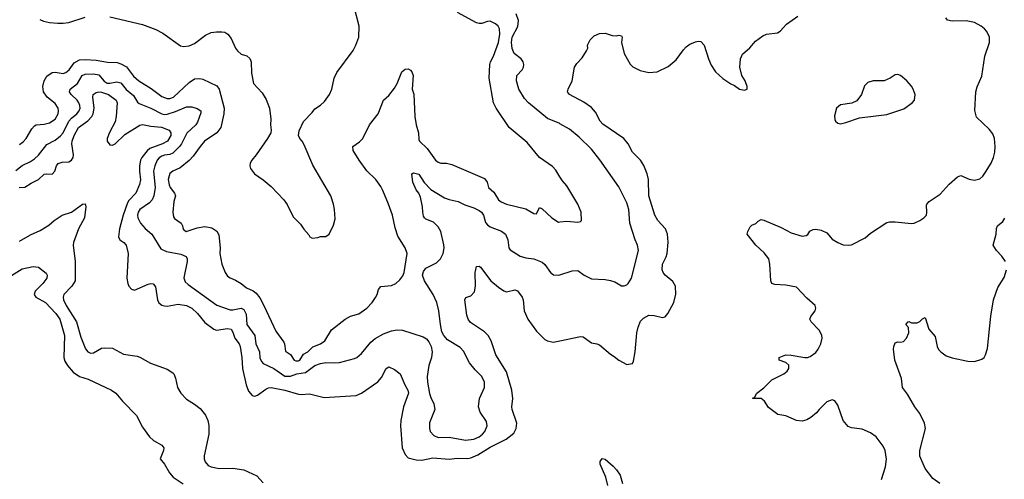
# Model space of a CAD drawing. Header units: inches. Extents: x 1934316 to 2140091, y 524953 to 667329.
# Tile 91 of 256: x 2036052 to 2043248, y 554960 to 558317. Entities that reach past the tile are written whole.
import ezdxf

# ---------------------------------------------------------------- set-up
doc = ezdxf.new("R2010")
doc.units = ezdxf.units.IN
doc.header["$MEASUREMENT"] = 0
doc.layers.add('C0535', color=7, linetype='Continuous')
doc.layers.add('C0545', color=7, linetype='Continuous')

msp = doc.modelspace()

# ---------------------------------------------------------------- linework, layer by layer
at = {"layer": 'C0535', "color": 5}
for points, elevation in [([(2036710, 558337.1), (2036950, 558281.1), (2037046.1, 558246.1), (2037098.6, 558218.6), (2037226.2, 558126.2), (2037250, 558120.5), (2037290, 558126.7), (2037330, 558143.7), (2037410, 558203.7), (2037450, 558222.4), (2037490, 558228.5), (2037528.4, 558228.4), (2037550, 558224.9), (2037571.9, 558211.9), (2037598.3, 558178.3), (2037628.7, 558110), (2037643.8, 558090), (2037670, 558066), (2037711.6, 558051.6), (2037734.1, 558034.1), (2037744.2, 558010), (2037746.3, 557926.3), (2037761, 557850), (2037823.4, 557783.4), (2037852.8, 557732.8), (2037877.3, 557670), (2037887.7, 557590), (2037884.9, 557550), (2037890.7, 557510), (2037886.8, 557490), (2037864, 557450), (2037780.7, 557330), (2037747.3, 557290), (2037737.3, 557270), (2037734.8, 557250), (2037738.8, 557230), (2037766.8, 557190), (2037830, 557147.7), (2037890, 557099.1), (2037982, 557002), (2038005.8, 556965.8), (2038050, 556878), (2038103.5, 556823.5), (2038127.5, 556787.5), (2038165.4, 556745.4), (2038171.6, 556731.6), (2038190, 556722), (2038230, 556724.7), (2038250, 556732), (2038290, 556732), (2038314, 556750), (2038344.7, 556815.3), (2038358, 556862), (2038353.2, 556930), (2038346, 556970), (2038325.2, 557030), (2038193.8, 557253.8), (2038130, 557402), (2038115.1, 557430), (2038098, 557450), (2038089.3, 557470), (2038094.5, 557505.5), (2038126.3, 557573.7), (2038190, 557638), (2038210, 557664.7), (2038250, 557691.3), (2038280.2, 557719.8), (2038315.3, 557770), (2038334, 557810), (2038349.4, 557890.6), (2038369, 557930), (2038490, 558091.3), (2038509.2, 558130), (2038529.2, 558190), (2038532.7, 558270), (2038495.1, 558410)], 280), ([(2040000, 557170.1), (2039970, 557218), (2039944.9, 557244.9), (2039849.7, 557309.7), (2039759.8, 557419.8), (2039630, 557529.5), (2039535.1, 557670), (2039513.6, 557710), (2039484, 557890), (2039487.1, 557990), (2039492.8, 558010), (2039514.7, 558050), (2039550.4, 558149.6), (2039560.2, 558210), (2039559.2, 558250), (2039549.8, 558270), (2039530, 558286.6), (2039490, 558305), (2039470, 558304.2), (2039430, 558287.9), (2039410, 558287.9), (2039390, 558294.4), (2039252.6, 558370)], 260), ([(2040000, 557557.1), (2039998.2, 557558.2), (2039910, 557595.6), (2039770, 557709.8), (2039741.3, 557741.3), (2039699, 557810), (2039682.4, 557870), (2039685.8, 557910), (2039724.4, 557950), (2039734.5, 557970), (2039737.2, 557990), (2039730.8, 558010), (2039717.2, 558030), (2039666.6, 558070), (2039650, 558106.6), (2039645, 558150), (2039649.9, 558190), (2039692.4, 558267.6), (2039697.7, 558310), (2039680.6, 558360.6)], 240), ([(2036198, 558318), (2036225.2, 558305.2), (2036270, 558295.5), (2036330.5, 558290.5), (2036370, 558290.5), (2036410, 558297.1), (2036530, 558334.8)], 280), ([(2036050, 557404.6), (2036076.5, 557423.5), (2036099.8, 557450), (2036140, 557520), (2036158.9, 557541.1), (2036171.5, 557548.5), (2036230, 557554.3), (2036270, 557564.3), (2036310.6, 557590), (2036333.4, 557630), (2036336.5, 557650), (2036333.3, 557670), (2036310, 557703.9), (2036252.6, 557750), (2036226.9, 557790), (2036219.7, 557830), (2036229.8, 557870), (2036250, 557905.3), (2036290, 557930.3), (2036310, 557932.6), (2036370, 557924.6), (2036390, 557931.3), (2036412.7, 557950), (2036450, 558001.3), (2036490, 558023.6), (2036530, 558026.8), (2036610, 558021.8), (2036693.3, 558006.7), (2036763, 558003), (2036790, 557994.3), (2036832.5, 557972.5), (2036884.3, 557904.3), (2036922, 557870), (2037013.6, 557813.6), (2037090, 557755.4), (2037130, 557741.7), (2037150, 557742), (2037176.4, 557750), (2037290, 557858.6), (2037330, 557884), (2037367.2, 557887.2), (2037390, 557883.1), (2037493.6, 557833.6), (2037510.2, 557810.2), (2037546.3, 557670), (2037544.8, 557630), (2037522, 557530), (2037491.7, 557490), (2037403.1, 557430), (2037370, 557391.6), (2037320, 557320), (2037290, 557288.3), (2037225.3, 557234.7), (2037170, 557209.8), (2037150, 557192.2), (2037143.5, 557176.5), (2037138, 557150), (2037143.3, 557110), (2037151.7, 557090), (2037183.2, 557050), (2037191.5, 557030), (2037179.5, 556990), (2037172.2, 556910), (2037176.1, 556876.1), (2037183.8, 556863.8), (2037231.3, 556831.3), (2037242.3, 556810), (2037247.1, 556787.1), (2037268.9, 556768.9), (2037350, 556795.8), (2037405.7, 556805.7), (2037455.6, 556795.6), (2037491.8, 556771.8), (2037506.2, 556746.2), (2037516.3, 556650), (2037515.5, 556610), (2037530, 556532), (2037553, 556470), (2037570, 556444), (2037590, 556430.8), (2037630, 556414), (2037670, 556390.6), (2037710, 556359.1), (2037757.5, 556337.5), (2037780.3, 556320.3), (2037806, 556286), (2037837.1, 556230), (2037922.8, 556042.8), (2037982, 555962), (2037987.7, 555950), (2037995.2, 555895.2), (2038030.3, 555870.3), (2038058, 555830), (2038070, 555824), (2038090, 555824.2), (2038099.7, 555830), (2038126.9, 555873.1), (2038158.7, 555890), (2038193.2, 555926.8), (2038250, 555950.2), (2038282.4, 555970), (2038330, 556050.7), (2038429.3, 556130), (2038470, 556150.4), (2038530, 556167.2), (2038588, 556210), (2038627.6, 556250), (2038652.8, 556287.2), (2038664.4, 556310), (2038673.8, 556346.2), (2038690, 556366.8), (2038770, 556374.4), (2038801.2, 556390), (2038830, 556416.3), (2038852.9, 556447.1), (2038862.2, 556470), (2038883.7, 556610), (2038869.3, 556650), (2038816.6, 556736.6), (2038796.9, 556796.9), (2038775.8, 556890), (2038748, 556970), (2038706, 557070), (2038690, 557098), (2038653.6, 557150), (2038590, 557212.8), (2038534, 557290), (2038490, 557362.4), (2038485.6, 557390), (2038535.7, 557424.3), (2038560.4, 557450), (2038608.6, 557550), (2038670.8, 557630), (2038710.8, 557729.2), (2038750, 557763.8), (2038790, 557817.1), (2038810, 557850.6), (2038845, 557935), (2038870, 557954.6), (2038890, 557957.3), (2038907.2, 557947.2), (2038916.7, 557936.7), (2038926.8, 557910), (2038921.1, 557810), (2038932, 557772), (2038940.4, 557610), (2038950.4, 557550), (2038967, 557490), (2038970, 557442.8), (2038974.9, 557430), (2039030, 557376.5), (2039091.8, 557290), (2039110, 557275.3), (2039130, 557267.9), (2039170, 557268.5), (2039210, 557259.5), (2039450, 557155.8), (2039468.5, 557130), (2039478, 557090), (2039516.9, 557056.9), (2039550, 557000.7), (2039570, 556986), (2039610, 556970.4), (2039750, 556935.5), (2039810, 556900.7), (2039830, 556898), (2039850, 556944.7), (2039870, 556935.5), (2039941.3, 556870), (2039990, 556838.4), (2040000, 556839.6)], 260), ([(2036024.3, 557215.7), (2036070, 557252.7), (2036130, 557280.2), (2036160.6, 557299.4), (2036190, 557327.9), (2036250, 557404), (2036310, 557438), (2036350, 557468.7), (2036368.7, 557491.3), (2036410, 557574.4), (2036430, 557598.3), (2036469.9, 557630.1), (2036486.3, 557650), (2036493.2, 557670), (2036492.2, 557690), (2036485, 557710), (2036470.6, 557730), (2036426.9, 557770), (2036415.6, 557790), (2036421.8, 557810), (2036473.5, 557850), (2036507.3, 557910), (2036530, 557919.9), (2036590, 557922.4), (2036630, 557913.6), (2036670, 557868.1), (2036690, 557853.9), (2036710, 557852.7), (2036762.6, 557862.6), (2036790, 557855.4), (2036830, 557807.3), (2036883.7, 557763.7), (2036913.4, 557713.4), (2036924.2, 557704.2), (2037011.1, 557671.1), (2037090, 557628), (2037110, 557624.4), (2037130, 557627.1), (2037190, 557645.1), (2037270, 557679.1), (2037310, 557681), (2037350, 557667.1), (2037375.6, 557650), (2037376.5, 557636.5), (2037350.6, 557569.4), (2037339.3, 557550), (2037273, 557487), (2037234.3, 557410), (2037219.6, 557390), (2037170, 557341.3), (2037150, 557332.5), (2037110, 557327.3), (2037090, 557319.9), (2037071.5, 557308.5), (2037057.6, 557290), (2037039.8, 557250), (2037029, 557210), (2037042.5, 557090), (2037031.6, 557030), (2037018.9, 557001.1), (2037000.9, 556979.1), (2036928.6, 556930), (2036916.8, 556910), (2036912.4, 556890), (2036915.3, 556870), (2036934.5, 556830), (2036970, 556791.2), (2037018, 556750), (2037084, 556644), (2037124.1, 556624.1), (2037230, 556604.2), (2037267.9, 556587.9), (2037275.3, 556570), (2037274.7, 556550), (2037251.5, 556431.5), (2037262.3, 556402.3), (2037283.1, 556383.1), (2037492.2, 556232.2), (2037590, 556198.4), (2037610, 556197.9), (2037669.4, 556209.4), (2037690, 556201.2), (2037706.6, 556166.6), (2037712.2, 556090), (2037771.2, 556011.2), (2037776.4, 555950), (2037804.2, 555890), (2037807.5, 555847.5), (2037819, 555819), (2037830, 555806.7), (2037910, 555768.3), (2037990, 555714.1), (2038030, 555713.9), (2038078, 555730), (2038139.4, 555740.6), (2038208.9, 555791.1), (2038250, 555806.4), (2038290, 555813.2), (2038350, 555810.2), (2038390, 555813.4), (2038498.2, 555841.8), (2038515.1, 555850), (2038550, 555878.7), (2038618.7, 555961.3), (2038650, 555987.8), (2038710, 556021.3), (2038770, 556044.9), (2038810, 556051.7), (2038850, 556048.8), (2039001.1, 556001.1), (2039025.3, 555985.3), (2039042.9, 555962.9), (2039058.4, 555930), (2039066.7, 555890), (2039060.3, 555850), (2039042.4, 555790), (2039030.2, 555710), (2039031.8, 555670), (2039046.9, 555586.9), (2039056.3, 555556.3), (2039079, 555510), (2039086.5, 555470), (2039047, 555373), (2039045.8, 555330), (2039051.1, 555310), (2039079.1, 555279.1), (2039110, 555265.1), (2039190, 555267), (2039310, 555245.6), (2039370, 555251.8), (2039410, 555269.6), (2039435.2, 555290), (2039451.2, 555310), (2039467.8, 555350), (2039463, 555383), (2039416.8, 555450), (2039405, 555490), (2039411.8, 555550), (2039448.7, 555630), (2039448.7, 555670), (2039429.8, 555710), (2039379.5, 555759.5), (2039338.5, 555810), (2039296.1, 555896.1), (2039270, 555922), (2039179, 555979), (2039151.3, 556010), (2039138, 556038), (2039126.6, 556090), (2039114.7, 556190), (2039100.4, 556250), (2039073.1, 556310), (2039009.4, 556409.4), (2038996.8, 556450), (2039002.5, 556477.5), (2039019.2, 556500.8), (2039098.9, 556541.1), (2039128.3, 556570), (2039147.2, 556610), (2039153.7, 556650), (2039152.2, 556672.2), (2039130, 556769), (2039110, 556804.5), (2039076.8, 556836.8), (2039020, 556860), (2039009.2, 556869.2), (2039002.7, 556882.7), (2038997, 556910), (2038996.5, 556950), (2038980.5, 557020.5), (2038969, 557049), (2038950, 557074.5), (2038926, 557130), (2038917.2, 557190), (2038930, 557199.1), (2038970, 557187.3), (2039007.5, 557127.5), (2039055.5, 557075.5), (2039155.3, 557015.3), (2039190, 557002.8), (2039257.3, 556990), (2039304.8, 556964.8), (2039370, 556943.3), (2039410, 556923.8), (2039427.2, 556910), (2039440.9, 556890), (2039456.5, 556836.5), (2039470, 556817.5), (2039490, 556803.7), (2039572.7, 556772.7), (2039601.6, 556750), (2039619.4, 556710), (2039625.7, 556650), (2039637, 556637), (2039709.2, 556589.2), (2039750, 556578.3), (2039810, 556570.3), (2039870, 556544.7), (2039890, 556527.6), (2039930, 556470.3), (2039952.3, 556452.3), (2039990, 556450.2), (2040000, 556453.3)], 240), ([(2036047.6, 557090), (2036090, 557093.7), (2036136.1, 557123.9), (2036189.8, 557150), (2036230, 557187.5), (2036250, 557191.5), (2036290, 557189), (2036308.6, 557211.4), (2036321.1, 557250), (2036333.5, 557266.5), (2036363.2, 557276.8), (2036410, 557278.7), (2036431.2, 557290), (2036443, 557310), (2036444.9, 557330), (2036433.5, 557410), (2036434.8, 557430), (2036449.3, 557470.7), (2036481.7, 557530), (2036550, 557578.4), (2036578.5, 557610), (2036588.8, 557630), (2036596.2, 557670), (2036585.6, 557750), (2036587.6, 557770), (2036610, 557785.8), (2036629, 557790), (2036650, 557787.9), (2036699.6, 557770), (2036757.2, 557730), (2036764.2, 557710), (2036757.4, 557610), (2036748.6, 557570), (2036706.9, 557493.1), (2036690.1, 557450), (2036690.1, 557430), (2036710, 557403), (2036730, 557401), (2036750, 557410.8), (2036821, 557479), (2036930, 557547.2), (2036950, 557551.5), (2037010, 557539.5), (2037088.6, 557531.4), (2037143.7, 557510), (2037156.9, 557490), (2037155.8, 557470), (2037131.2, 557428.8), (2037094.6, 557410), (2037003.5, 557376.5), (2036982.2, 557357.8), (2036945.2, 557310), (2036935.4, 557290), (2036928.1, 557250), (2036926.6, 557210), (2036933.8, 557146.2), (2036927.7, 557112.3), (2036900.6, 557050), (2036850, 556996.8), (2036840.3, 556979.7), (2036808.6, 556890), (2036781.6, 556790), (2036774, 556730), (2036783.7, 556710), (2036812, 556690), (2036829, 556670), (2036843.9, 556610), (2036834.9, 556430), (2036842, 556390), (2036850.4, 556370), (2036869, 556349), (2036890, 556341.3), (2036990, 556385.7), (2037010, 556390.3), (2037026.9, 556386.9), (2037044.6, 556364.6), (2037059.7, 556270), (2037069.5, 556249.5), (2037090, 556232.6), (2037110, 556225.6), (2037130, 556225.2), (2037210, 556239.7), (2037270, 556230.2), (2037310, 556208.9), (2037351.5, 556170), (2037405.3, 556105.3), (2037470, 556056.5), (2037490, 556048.4), (2037570, 556061.2), (2037596.2, 556056.2), (2037610, 556034.4), (2037625, 555990), (2037655.3, 555950), (2037663.5, 555930), (2037674.7, 555850), (2037679.8, 555770), (2037707.3, 555650), (2037724.1, 555604.1), (2037750, 555573), (2037770, 555568.2), (2037790, 555573.7), (2037850, 555618.8), (2037870, 555628.3), (2037890, 555629.3), (2037990.6, 555610), (2038090, 555581.5), (2038110, 555578.3), (2038170, 555584.4), (2038277.5, 555557.5), (2038510, 555572), (2038550, 555588.7), (2038668.1, 555671.9), (2038695.6, 555704.4), (2038731, 555769), (2038750, 555780.4), (2038790, 555762.6), (2038832.9, 555730), (2038866, 555650), (2038889.1, 555610), (2038892.4, 555590), (2038858, 555490), (2038837.2, 555390), (2038835.5, 555350), (2038847.6, 555190), (2038870, 555140.7), (2038890, 555116.3), (2038950, 555101.7), (2038990, 555100.3), (2039070, 555116), (2039190, 555105.8), (2039250, 555115.2), (2039327.6, 555112.4), (2039350, 555116.1), (2039400.5, 555139.5), (2039490, 555193.4), (2039606.1, 555253.9), (2039663.1, 555296.9), (2039681.3, 555330), (2039685.4, 555370), (2039651.9, 555470), (2039649.7, 555490), (2039655.5, 555550), (2039649.8, 555610), (2039610, 555744.7), (2039531, 555870), (2039497.1, 555970), (2039475.8, 556010), (2039450, 556037.8), (2039345.4, 556105.4), (2039328.6, 556130), (2039318.7, 556158.7), (2039304.7, 556270), (2039312, 556288), (2039350, 556299.1), (2039376.2, 556330), (2039384, 556370), (2039380.4, 556470), (2039390, 556513), (2039410, 556517), (2039419.3, 556510), (2039495.8, 556410), (2039550, 556363.2), (2039590, 556335.6), (2039610, 556329), (2039670, 556343.1), (2039690, 556335.5), (2039723.1, 556290), (2039730.3, 556270), (2039739.6, 556190), (2039766, 556130), (2039830, 556042.4), (2039890, 555981.6), (2039910, 555970.4), (2039950, 555962), (2040000, 555972)], 220), ([(2036050, 556698.6), (2036130, 556746.2), (2036202.3, 556777.7), (2036264.7, 556815.3), (2036303.6, 556850), (2036361.3, 556890), (2036430, 556912.1), (2036510, 556970.2), (2036530, 556971.7), (2036535.7, 556950), (2036525, 556870), (2036481.7, 556790), (2036444.1, 556690), (2036441.9, 556670), (2036457.1, 556550), (2036458.3, 556410), (2036433.1, 556370), (2036374.4, 556310), (2036369.4, 556290), (2036373, 556270), (2036391.3, 556230), (2036468, 556110), (2036498.1, 555998.1), (2036533.1, 555913.1), (2036550, 555890.3), (2036570, 555882.2), (2036590, 555884.5), (2036650, 555917.3), (2036670, 555920.8), (2036730, 555916.9), (2036810, 555874.9), (2036910, 555859), (2036930, 555851.6), (2037008.1, 555808.1), (2037130, 555764.2), (2037170, 555737.1), (2037177.1, 555730), (2037190, 555698), (2037204.9, 555630), (2037229.1, 555589.1), (2037270, 555544.4), (2037330, 555508.8), (2037370, 555477.6), (2037409.3, 555429.3), (2037428, 555390), (2037433.8, 555353.8), (2037434.4, 555290), (2037400.2, 555130), (2037400.2, 555110), (2037407.6, 555087.6), (2037430, 555061.3), (2037450, 555052), (2037510, 555038.7), (2037610, 555040.8), (2037690, 555028.9), (2037784.8, 554984.8), (2037830, 554933)], 180), ([(2035991.5, 556448.5), (2036070, 556496.9), (2036150, 556514.4), (2036190.4, 556510.4), (2036245.8, 556465.8), (2036253.7, 556450), (2036250.3, 556430), (2036221.5, 556390), (2036165.9, 556334.1), (2036158, 556310), (2036169.6, 556289.6), (2036239.7, 556250), (2036315.6, 556170), (2036344.2, 556130), (2036379.8, 556010), (2036375.2, 555850), (2036382.3, 555822.3), (2036400.2, 555790), (2036443.3, 555743.3), (2036490, 555711.2), (2036552.1, 555692.1), (2036722.8, 555610), (2036754, 555590), (2036804, 555530), (2036906.4, 555426.4), (2036950, 555340.7), (2037000.5, 555270), (2037030, 555243.8), (2037090.7, 555210), (2037104, 555190), (2037103, 555170), (2037078.8, 555110), (2037110, 555070.7), (2037146.1, 555006.1), (2037174.5, 554974.5), (2037245.8, 554925.8)], 160)]:
    msp.add_lwpolyline(points, dxfattribs=dict(at, elevation=elevation))
at = {"layer": 'C0545', "color": 5}
for points, elevation in [([(2040000, 555972), (2040150, 556002), (2040170, 555999.5), (2040230, 555957.1), (2040270, 555950.4), (2040290, 555942.4), (2040370, 555873), (2040397.7, 555857.7), (2040430, 555830.7), (2040490, 555798.8), (2040530, 555806), (2040538, 555822), (2040550, 555892), (2040563.1, 556030), (2040570.9, 556070), (2040590, 556114.4), (2040610, 556137.6), (2040650, 556158), (2040690, 556155.8), (2040750, 556142), (2040770, 556147.3), (2040789.6, 556170.4), (2040832.8, 556250), (2040848.3, 556311.7), (2040845.1, 556370), (2040824.7, 556404.7), (2040769.7, 556450), (2040754, 556470), (2040747.4, 556490), (2040748.6, 556530), (2040775.4, 556584.6), (2040782.8, 556610), (2040791.1, 556691.1), (2040786.6, 556750), (2040771.3, 556790), (2040714.5, 556850), (2040694.4, 556890), (2040648.9, 557030), (2040648.3, 557150), (2040638.3, 557190), (2040612.7, 557252.7), (2040589.7, 557290), (2040531, 557350), (2040499.7, 557410), (2040466.9, 557450), (2040313.4, 557553.4), (2040294.8, 557574.8), (2040260.9, 557640.9), (2040230, 557675.8), (2040175, 557715), (2040069, 557770), (2040056, 557790), (2040060.7, 557810), (2040089.8, 557870.2), (2040106, 557970), (2040122.5, 557997.5), (2040162.7, 558037.3), (2040194, 558090), (2040204, 558110), (2040201.2, 558130), (2040220.7, 558170), (2040250, 558198.7), (2040290, 558216.5), (2040330, 558218), (2040381.6, 558201.6), (2040410, 558199.1), (2040430, 558202.8), (2040450, 558198), (2040454.8, 558190), (2040450.5, 558149.5), (2040470.3, 558070.3), (2040512.5, 557992.5), (2040532.4, 557972.4), (2040585.5, 557945.5), (2040650, 557930.3), (2040710, 557936), (2040790, 557974.9), (2040850, 558022.4), (2040902.3, 558097.7), (2040922, 558118), (2040950, 558136.9), (2040990, 558155.3), (2041010, 558159.5), (2041030, 558156.4), (2041054.4, 558130), (2041084.9, 558030), (2041104.8, 557984.8), (2041136.7, 557936.7), (2041190, 557888), (2041250, 557847.7), (2041275.9, 557835.9), (2041312, 557810), (2041350, 557801), (2041368, 557810), (2041369, 557830), (2041352.7, 557870), (2041329.5, 557909.5), (2041314.7, 557970), (2041319.7, 558030), (2041335.3, 558064.7), (2041387.6, 558112.4), (2041430, 558159.5), (2041482, 558198), (2041510, 558211.7), (2041590, 558221.1), (2041610, 558232.2), (2041656.8, 558283.2), (2041738.3, 558341.7)], 220), ([(2042350, 554959.1), (2042378.7, 555050), (2042387, 555107), (2042377.4, 555170), (2042362.5, 555202.5), (2042311.8, 555270), (2042270, 555299.6), (2042210, 555325.1), (2042130, 555336.4), (2042106.3, 555346.3), (2042069.7, 555390), (2042030, 555502), (2042010, 555534), (2041990, 555541.2), (2041950, 555525.2), (2041894.8, 555470), (2041875.6, 555444.4), (2041834.8, 555410), (2041805.8, 555394.2), (2041770, 555383.7), (2041730, 555389.3), (2041650, 555422.7), (2041593.6, 555433.6), (2041524.1, 555484.1), (2041494, 555530), (2041470, 555549), (2041409, 555549), (2041410, 555554), (2041422, 555558), (2041438, 555590), (2041490, 555626.8), (2041550, 555685.5), (2041636, 555730), (2041660.9, 555750), (2041672, 555770), (2041672.9, 555792.9), (2041651.8, 555811.8), (2041602, 555830), (2041602, 555850), (2041652.1, 555867.9), (2041690, 555866.4), (2041790, 555850.3), (2041810, 555850.4), (2041830, 555857.6), (2041870, 555886.4), (2041887.8, 555910), (2041906.3, 555950), (2041915.8, 555990), (2041913.6, 556013.6), (2041895.6, 556050), (2041836, 556110), (2041826, 556130), (2041832.7, 556150), (2041866, 556190), (2041869.3, 556210), (2041865.2, 556230), (2041803.9, 556283.9), (2041730, 556362.9), (2041650, 556377.6), (2041570, 556382.9), (2041549.7, 556389.7), (2041540.7, 556410), (2041534.3, 556530), (2041526, 556570), (2041493.6, 556613.6), (2041431.1, 556670), (2041369.2, 556750), (2041373.2, 556770), (2041390, 556804.7), (2041403.7, 556816.3), (2041432, 556828), (2041450, 556846), (2041470, 556857.3), (2041490, 556852.7), (2041618.2, 556798.2), (2041690, 556760.3), (2041770, 556734.9), (2041800.2, 556739.8), (2041811.9, 556748.1), (2041827.5, 556772.5), (2041850, 556784.9), (2041870, 556786), (2041910, 556778.7), (2041950, 556760.4), (2041990, 556714.4), (2042030, 556688.7), (2042070, 556673.4), (2042110, 556668.8), (2042130, 556672), (2042230, 556722.4), (2042270, 556758.4), (2042390, 556834.9), (2042410, 556840.3), (2042450, 556840.2), (2042570, 556827.8), (2042590, 556831.7), (2042629.4, 556850), (2042659.3, 556870), (2042678, 556890), (2042682, 556910), (2042678.9, 556961.1), (2042680.9, 556970), (2042698, 556990), (2042778.2, 557041.8), (2042844.6, 557115.4), (2042906, 557170), (2042930, 557177.6), (2042990, 557152.4), (2043030, 557145.5), (2043070, 557154), (2043090, 557173.4), (2043110, 557203), (2043150.7, 557269.3), (2043168.3, 557310), (2043178.5, 557350), (2043181.7, 557390), (2043175.8, 557450), (2043164.2, 557484.2), (2043138.3, 557518.3), (2043045.8, 557605.8), (2043033.6, 557653.6), (2043039.7, 557790), (2043050, 557826.8), (2043084.1, 557904.1), (2043105.1, 558050), (2043140.7, 558150), (2043140.7, 558190), (2043119.6, 558230), (2043102.4, 558250), (2043079.6, 558270), (2043030, 558296.5), (2042970, 558308.9), (2042866.3, 558306.3), (2042833.6, 558313.6), (2042819.3, 558330)], 180), ([(2040000, 556453.3), (2040090, 556481.3), (2040130, 556483.8), (2040178, 556450), (2040230, 556423.7), (2040330, 556420.3), (2040370, 556412.9), (2040401.8, 556401.8), (2040450, 556373), (2040470, 556372.7), (2040490, 556380.5), (2040499.5, 556390), (2040523, 556430), (2040573.3, 556630), (2040568.2, 556670), (2040550, 556709.3), (2040511.8, 556830), (2040503.1, 556930), (2040490, 556979.5), (2040430, 557095.6), (2040292.2, 557292.2), (2040229.7, 557370), (2040139.6, 557459.6), (2040070, 557517.7), (2040000, 557557.1)], 240), ([(2040000, 556839.6), (2040050, 556845.5), (2040130, 556838), (2040150, 556842), (2040158, 556850), (2040156, 556910), (2040130, 556968.7), (2040050, 557104), (2040019.3, 557139.3), (2040000, 557170.1)], 260), ([(2043257, 556550), (2043229.6, 556590), (2043191.8, 556630), (2043167, 556670), (2043187.6, 556750), (2043190, 556792), (2043197.2, 556810), (2043236.9, 556843.1), (2043252.9, 556867.1)], 160), ([(2042776.2, 554930), (2042726, 554966), (2042670, 555039.3), (2042629.8, 555129.8), (2042631.3, 555171.3), (2042670.8, 555330), (2042665.8, 555370), (2042630, 555440.5), (2042594.7, 555490), (2042541.5, 555581.5), (2042504.5, 555630), (2042496.1, 555696.1), (2042447.3, 555830), (2042437.6, 555910), (2042439.5, 555930), (2042450, 555956), (2042470, 555962.8), (2042490, 555961), (2042510, 555966), (2042534, 555990), (2042549, 556030), (2042548.4, 556068.4), (2042529, 556090), (2042546, 556110), (2042550, 556112), (2042570, 556102), (2042610, 556102), (2042630, 556111.3), (2042650, 556132), (2042670, 556142), (2042696.7, 556056.7), (2042742, 556002), (2042757.3, 555930), (2042767.9, 555907.9), (2042784.7, 555890), (2042822.5, 555862.5), (2042867.9, 555847.9), (2042982, 555822), (2043030, 555819.3), (2043082.8, 555837.2), (2043099.5, 555850), (2043111.1, 555868.9), (2043124.1, 555915.9), (2043149, 556151), (2043168.5, 556270), (2043199.8, 556360.2), (2043247, 556433), (2043263, 556490)], 160), ([(2040350, 554914.5), (2040336, 554976), (2040294.5, 555070), (2040294, 555090), (2040310, 555111.3), (2040330, 555106.8), (2040390, 555054.9), (2040414, 555030), (2040440.3, 554990), (2040458.6, 554930)], 180)]:
    msp.add_lwpolyline(points, dxfattribs=dict(at, elevation=elevation))
at = {"layer": 'C0545', "color": 5, "elevation": 220}
msp.add_lwpolyline([(2042470, 557917.6), (2042450, 557914), (2042414.8, 557890), (2042370, 557871.3), (2042290.3, 557869.7), (2042250, 557858), (2042227.2, 557832.8), (2042204.4, 557770), (2042170, 557723.7), (2042132.8, 557707.2), (2042050, 557695.1), (2042022, 557670), (2042006.2, 557613.8), (2042008.3, 557588.3), (2042014.4, 557574.4), (2042030, 557561), (2042050, 557557.3), (2042090, 557564.9), (2042190, 557600.5), (2042390, 557623.1), (2042514.7, 557665.3), (2042574.5, 557710), (2042591.3, 557730), (2042595.4, 557770), (2042582, 557810), (2042570.7, 557830.7), (2042536.3, 557870), (2042490, 557909.6)], close=True, dxfattribs=at)

doc.saveas('drawing.dxf')
